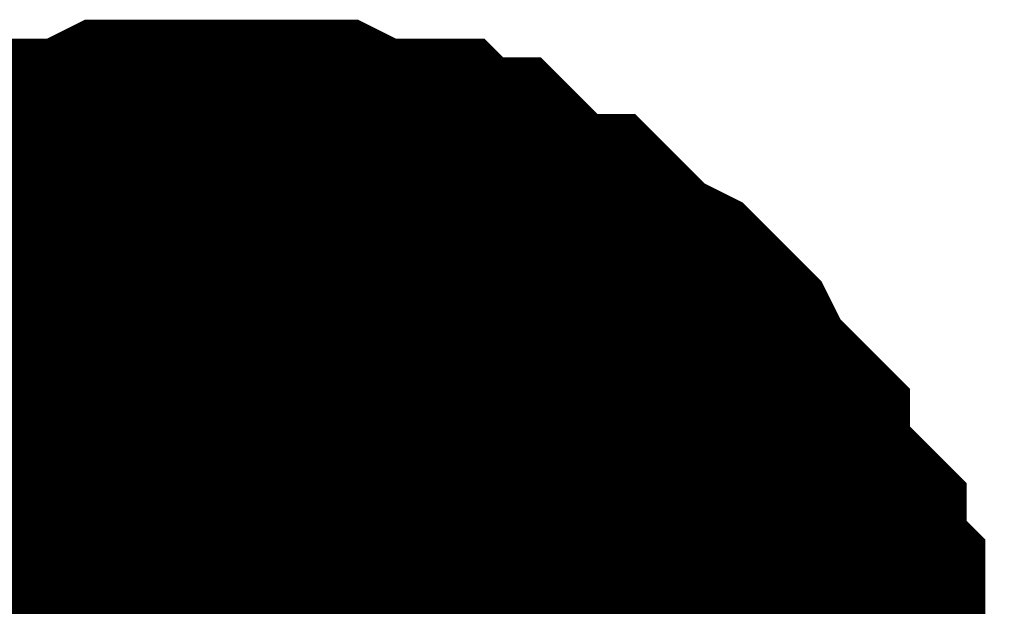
# Model space of a CAD drawing. Header units: inches. Extents: x 0 to 9.5, y -0.01 to 7.51.
# Tile 22 of 59: x 0.7954 to 0.8277, y 4.8062 to 4.8255. Entities that reach past the tile are written whole.
import ezdxf

# ---------------------------------------------------------------- set-up
doc = ezdxf.new("R2010")
doc.units = ezdxf.units.IN
doc.header["$MEASUREMENT"] = 0
doc.layers.add('Sheet', color=255, linetype='Continuous')

msp = doc.modelspace()

# ---------------------------------------------------------------- linework, layer by layer
at = {"layer": 'Sheet'}
for points in [[(0.788361, 4.814608, 0.0118, 0.0118, 0), (0.789601, 4.815228, 0.0118, 0.0118, 0), (0.790221, 4.815848, 0.0118, 0.0118, 0), (0.79084, 4.816468, 0.0118, 0.0118, 0), (0.79146, 4.816468, 0.0118, 0.0118, 0), (0.7927, 4.817088, 0.0118, 0.0118, 0), (0.793319, 4.817708, 0.0118, 0.0118, 0), (0.793939, 4.818328, 0.0118, 0.0118, 0), (0.795179, 4.818328, 0.0118, 0.0118, 0), (0.795799, 4.818948, 0.0118, 0.0118, 0), (0.797038, 4.818948, 0.0118, 0.0118, 0), (0.797658, 4.818948, 0.0118, 0.0118, 0), (0.798897, 4.819568, 0.0118, 0.0118, 0), (0.800137, 4.819568, 0.0118, 0.0118, 0), (0.800757, 4.819568, 0.0118, 0.0118, 0), (0.801996, 4.819568, 0.0118, 0.0118, 0)], [(0.788361, 4.814608, 0.0118, 0.0118, 0), (0.789601, 4.815228, 0.0118, 0.0118, 0), (0.790221, 4.815848, 0.0118, 0.0118, 0), (0.79084, 4.816468, 0.0118, 0.0118, 0), (0.79146, 4.816468, 0.0118, 0.0118, 0), (0.7927, 4.817088, 0.0118, 0.0118, 0), (0.793319, 4.817708, 0.0118, 0.0118, 0), (0.793939, 4.818328, 0.0118, 0.0118, 0), (0.795179, 4.818328, 0.0118, 0.0118, 0), (0.795799, 4.818948, 0.0118, 0.0118, 0), (0.797038, 4.818948, 0.0118, 0.0118, 0), (0.797658, 4.818948, 0.0118, 0.0118, 0), (0.798897, 4.819568, 0.0118, 0.0118, 0), (0.800137, 4.819568, 0.0118, 0.0118, 0), (0.800757, 4.819568, 0.0118, 0.0118, 0), (0.801996, 4.819568, 0.0118, 0.0118, 0)], [(0.788361, 4.814608, 0.0118, 0.0118, 0), (0.789601, 4.815228, 0.0118, 0.0118, 0), (0.790221, 4.815848, 0.0118, 0.0118, 0), (0.79084, 4.816468, 0.0118, 0.0118, 0), (0.79146, 4.816468, 0.0118, 0.0118, 0), (0.7927, 4.817088, 0.0118, 0.0118, 0), (0.793319, 4.817708, 0.0118, 0.0118, 0), (0.793939, 4.818328, 0.0118, 0.0118, 0), (0.795179, 4.818328, 0.0118, 0.0118, 0), (0.795799, 4.818948, 0.0118, 0.0118, 0), (0.797038, 4.818948, 0.0118, 0.0118, 0), (0.797658, 4.818948, 0.0118, 0.0118, 0), (0.798897, 4.819568, 0.0118, 0.0118, 0), (0.800137, 4.819568, 0.0118, 0.0118, 0), (0.800757, 4.819568, 0.0118, 0.0118, 0), (0.801996, 4.819568, 0.0118, 0.0118, 0)], [(0.788361, 4.814608, 0.0118, 0.0118, 0), (0.789601, 4.815228, 0.0118, 0.0118, 0), (0.790221, 4.815848, 0.0118, 0.0118, 0), (0.79084, 4.816468, 0.0118, 0.0118, 0), (0.79146, 4.816468, 0.0118, 0.0118, 0), (0.7927, 4.817088, 0.0118, 0.0118, 0), (0.793319, 4.817708, 0.0118, 0.0118, 0), (0.793939, 4.818328, 0.0118, 0.0118, 0), (0.795179, 4.818328, 0.0118, 0.0118, 0), (0.795799, 4.818948, 0.0118, 0.0118, 0), (0.797038, 4.818948, 0.0118, 0.0118, 0), (0.797658, 4.818948, 0.0118, 0.0118, 0), (0.798897, 4.819568, 0.0118, 0.0118, 0), (0.800137, 4.819568, 0.0118, 0.0118, 0), (0.800757, 4.819568, 0.0118, 0.0118, 0), (0.801996, 4.819568, 0.0118, 0.0118, 0)], [(0.788361, 4.814608, 0.0118, 0.0118, 0), (0.789601, 4.815228, 0.0118, 0.0118, 0), (0.790221, 4.815848, 0.0118, 0.0118, 0), (0.79084, 4.816468, 0.0118, 0.0118, 0), (0.79146, 4.816468, 0.0118, 0.0118, 0), (0.7927, 4.817088, 0.0118, 0.0118, 0), (0.793319, 4.817708, 0.0118, 0.0118, 0), (0.793939, 4.818328, 0.0118, 0.0118, 0), (0.795179, 4.818328, 0.0118, 0.0118, 0), (0.795799, 4.818948, 0.0118, 0.0118, 0), (0.797038, 4.818948, 0.0118, 0.0118, 0), (0.797658, 4.818948, 0.0118, 0.0118, 0), (0.798897, 4.819568, 0.0118, 0.0118, 0), (0.800137, 4.819568, 0.0118, 0.0118, 0), (0.800757, 4.819568, 0.0118, 0.0118, 0), (0.801996, 4.819568, 0.0118, 0.0118, 0)], [(0.788361, 4.814608, 0.0118, 0.0118, 0), (0.789601, 4.815228, 0.0118, 0.0118, 0), (0.790221, 4.815848, 0.0118, 0.0118, 0), (0.79084, 4.816468, 0.0118, 0.0118, 0), (0.79146, 4.816468, 0.0118, 0.0118, 0), (0.7927, 4.817088, 0.0118, 0.0118, 0), (0.793319, 4.817708, 0.0118, 0.0118, 0), (0.793939, 4.818328, 0.0118, 0.0118, 0), (0.795179, 4.818328, 0.0118, 0.0118, 0), (0.795799, 4.818948, 0.0118, 0.0118, 0), (0.797038, 4.818948, 0.0118, 0.0118, 0), (0.797658, 4.818948, 0.0118, 0.0118, 0), (0.798897, 4.819568, 0.0118, 0.0118, 0), (0.800137, 4.819568, 0.0118, 0.0118, 0), (0.800757, 4.819568, 0.0118, 0.0118, 0), (0.801996, 4.819568, 0.0118, 0.0118, 0)], [(0.788361, 4.814608, 0.0118, 0.0118, 0), (0.789601, 4.815228, 0.0118, 0.0118, 0), (0.790221, 4.815848, 0.0118, 0.0118, 0), (0.79084, 4.816468, 0.0118, 0.0118, 0), (0.79146, 4.816468, 0.0118, 0.0118, 0), (0.7927, 4.817088, 0.0118, 0.0118, 0), (0.793319, 4.817708, 0.0118, 0.0118, 0), (0.793939, 4.818328, 0.0118, 0.0118, 0), (0.795179, 4.818328, 0.0118, 0.0118, 0), (0.795799, 4.818948, 0.0118, 0.0118, 0), (0.797038, 4.818948, 0.0118, 0.0118, 0), (0.797658, 4.818948, 0.0118, 0.0118, 0), (0.798897, 4.819568, 0.0118, 0.0118, 0), (0.800137, 4.819568, 0.0118, 0.0118, 0), (0.800757, 4.819568, 0.0118, 0.0118, 0), (0.801996, 4.819568, 0.0118, 0.0118, 0)], [(0.801996, 4.819568, 0.0118, 0.0118, 0), (0.801996, 4.819568, 0.0118, 0.0118, 0)], [(0.801996, 4.819568, 0.0118, 0.0118, 0), (0.803236, 4.819568, 0.0118, 0.0118, 0), (0.803856, 4.819568, 0.0118, 0.0118, 0), (0.805095, 4.819568, 0.0118, 0.0118, 0), (0.806335, 4.818948, 0.0118, 0.0118, 0), (0.806955, 4.818948, 0.0118, 0.0118, 0), (0.808194, 4.818948, 0.0118, 0.0118, 0), (0.808814, 4.818328, 0.0118, 0.0118, 0), (0.810053, 4.818328, 0.0118, 0.0118, 0), (0.810673, 4.817708, 0.0118, 0.0118, 0), (0.811293, 4.817088, 0.0118, 0.0118, 0), (0.812533, 4.816468, 0.0118, 0.0118, 0), (0.813152, 4.816468, 0.0118, 0.0118, 0), (0.813772, 4.815848, 0.0118, 0.0118, 0), (0.814392, 4.815228, 0.0118, 0.0118, 0), (0.815632, 4.814608, 0.0118, 0.0118, 0), (0.816251, 4.813988, 0.0118, 0.0118, 0), (0.816871, 4.813368, 0.0118, 0.0118, 0), (0.817491, 4.812128, 0.0118, 0.0118, 0), (0.818111, 4.811508, 0.0118, 0.0118, 0), (0.81873, 4.810888, 0.0118, 0.0118, 0), (0.81873, 4.810268, 0.0118, 0.0118, 0), (0.81935, 4.809028, 0.0118, 0.0118, 0), (0.81997, 4.808408, 0.0118, 0.0118, 0), (0.82059, 4.807788, 0.0118, 0.0118, 0), (0.82059, 4.806548, 0.0118, 0.0118, 0), (0.82121, 4.805928, 0.0118, 0.0118, 0), (0.82121, 4.804688, 0.0118, 0.0118, 0), (0.82121, 4.804067, 0.0118, 0.0118, 0), (0.821829, 4.802827, 0.0118, 0.0118, 0), (0.821829, 4.801587, 0.0118, 0.0118, 0), (0.821829, 4.800967, 0.0118, 0.0118, 0), (0.821829, 4.799727, 0.0118, 0.0118, 0)], [(0.801996, 4.819568, 0.0118, 0.0118, 0), (0.801996, 4.819568, 0.0118, 0.0118, 0)], [(0.801996, 4.819568, 0.0118, 0.0118, 0), (0.803236, 4.819568, 0.0118, 0.0118, 0), (0.803856, 4.819568, 0.0118, 0.0118, 0), (0.805095, 4.819568, 0.0118, 0.0118, 0), (0.806335, 4.818948, 0.0118, 0.0118, 0), (0.806955, 4.818948, 0.0118, 0.0118, 0), (0.808194, 4.818948, 0.0118, 0.0118, 0), (0.808814, 4.818328, 0.0118, 0.0118, 0), (0.810053, 4.818328, 0.0118, 0.0118, 0), (0.810673, 4.817708, 0.0118, 0.0118, 0), (0.811293, 4.817088, 0.0118, 0.0118, 0), (0.812533, 4.816468, 0.0118, 0.0118, 0), (0.813152, 4.816468, 0.0118, 0.0118, 0), (0.813772, 4.815848, 0.0118, 0.0118, 0), (0.814392, 4.815228, 0.0118, 0.0118, 0), (0.815632, 4.814608, 0.0118, 0.0118, 0), (0.816251, 4.813988, 0.0118, 0.0118, 0), (0.816871, 4.813368, 0.0118, 0.0118, 0), (0.817491, 4.812128, 0.0118, 0.0118, 0), (0.818111, 4.811508, 0.0118, 0.0118, 0), (0.81873, 4.810888, 0.0118, 0.0118, 0), (0.81873, 4.810268, 0.0118, 0.0118, 0), (0.81935, 4.809028, 0.0118, 0.0118, 0), (0.81997, 4.808408, 0.0118, 0.0118, 0), (0.82059, 4.807788, 0.0118, 0.0118, 0), (0.82059, 4.806548, 0.0118, 0.0118, 0), (0.82121, 4.805928, 0.0118, 0.0118, 0), (0.82121, 4.804688, 0.0118, 0.0118, 0), (0.82121, 4.804067, 0.0118, 0.0118, 0), (0.821829, 4.802827, 0.0118, 0.0118, 0), (0.821829, 4.801587, 0.0118, 0.0118, 0), (0.821829, 4.800967, 0.0118, 0.0118, 0), (0.821829, 4.799727, 0.0118, 0.0118, 0)], [(0.801996, 4.819568, 0.0118, 0.0118, 0), (0.801996, 4.819568, 0.0118, 0.0118, 0)], [(0.801996, 4.819568, 0.0118, 0.0118, 0), (0.803236, 4.819568, 0.0118, 0.0118, 0), (0.803856, 4.819568, 0.0118, 0.0118, 0), (0.805095, 4.819568, 0.0118, 0.0118, 0), (0.806335, 4.818948, 0.0118, 0.0118, 0), (0.806955, 4.818948, 0.0118, 0.0118, 0), (0.808194, 4.818948, 0.0118, 0.0118, 0), (0.808814, 4.818328, 0.0118, 0.0118, 0), (0.810053, 4.818328, 0.0118, 0.0118, 0), (0.810673, 4.817708, 0.0118, 0.0118, 0), (0.811293, 4.817088, 0.0118, 0.0118, 0), (0.812533, 4.816468, 0.0118, 0.0118, 0), (0.813152, 4.816468, 0.0118, 0.0118, 0), (0.813772, 4.815848, 0.0118, 0.0118, 0), (0.814392, 4.815228, 0.0118, 0.0118, 0), (0.815632, 4.814608, 0.0118, 0.0118, 0), (0.816251, 4.813988, 0.0118, 0.0118, 0), (0.816871, 4.813368, 0.0118, 0.0118, 0), (0.817491, 4.812128, 0.0118, 0.0118, 0), (0.818111, 4.811508, 0.0118, 0.0118, 0), (0.81873, 4.810888, 0.0118, 0.0118, 0), (0.81873, 4.810268, 0.0118, 0.0118, 0), (0.81935, 4.809028, 0.0118, 0.0118, 0), (0.81997, 4.808408, 0.0118, 0.0118, 0), (0.82059, 4.807788, 0.0118, 0.0118, 0), (0.82059, 4.806548, 0.0118, 0.0118, 0), (0.82121, 4.805928, 0.0118, 0.0118, 0), (0.82121, 4.804688, 0.0118, 0.0118, 0), (0.82121, 4.804067, 0.0118, 0.0118, 0), (0.821829, 4.802827, 0.0118, 0.0118, 0), (0.821829, 4.801587, 0.0118, 0.0118, 0), (0.821829, 4.800967, 0.0118, 0.0118, 0), (0.821829, 4.799727, 0.0118, 0.0118, 0)], [(0.801996, 4.819568, 0.0118, 0.0118, 0), (0.801996, 4.819568, 0.0118, 0.0118, 0)], [(0.801996, 4.819568, 0.0118, 0.0118, 0), (0.803236, 4.819568, 0.0118, 0.0118, 0), (0.803856, 4.819568, 0.0118, 0.0118, 0), (0.805095, 4.819568, 0.0118, 0.0118, 0), (0.806335, 4.818948, 0.0118, 0.0118, 0), (0.806955, 4.818948, 0.0118, 0.0118, 0), (0.808194, 4.818948, 0.0118, 0.0118, 0), (0.808814, 4.818328, 0.0118, 0.0118, 0), (0.810053, 4.818328, 0.0118, 0.0118, 0), (0.810673, 4.817708, 0.0118, 0.0118, 0), (0.811293, 4.817088, 0.0118, 0.0118, 0), (0.812533, 4.816468, 0.0118, 0.0118, 0), (0.813152, 4.816468, 0.0118, 0.0118, 0), (0.813772, 4.815848, 0.0118, 0.0118, 0), (0.814392, 4.815228, 0.0118, 0.0118, 0), (0.815632, 4.814608, 0.0118, 0.0118, 0), (0.816251, 4.813988, 0.0118, 0.0118, 0), (0.816871, 4.813368, 0.0118, 0.0118, 0), (0.817491, 4.812128, 0.0118, 0.0118, 0), (0.818111, 4.811508, 0.0118, 0.0118, 0), (0.81873, 4.810888, 0.0118, 0.0118, 0), (0.81873, 4.810268, 0.0118, 0.0118, 0), (0.81935, 4.809028, 0.0118, 0.0118, 0), (0.81997, 4.808408, 0.0118, 0.0118, 0), (0.82059, 4.807788, 0.0118, 0.0118, 0), (0.82059, 4.806548, 0.0118, 0.0118, 0), (0.82121, 4.805928, 0.0118, 0.0118, 0), (0.82121, 4.804688, 0.0118, 0.0118, 0), (0.82121, 4.804067, 0.0118, 0.0118, 0), (0.821829, 4.802827, 0.0118, 0.0118, 0), (0.821829, 4.801587, 0.0118, 0.0118, 0), (0.821829, 4.800967, 0.0118, 0.0118, 0), (0.821829, 4.799727, 0.0118, 0.0118, 0)], [(0.801996, 4.819568, 0.0118, 0.0118, 0), (0.801996, 4.819568, 0.0118, 0.0118, 0)], [(0.801996, 4.819568, 0.0118, 0.0118, 0), (0.803236, 4.819568, 0.0118, 0.0118, 0), (0.803856, 4.819568, 0.0118, 0.0118, 0), (0.805095, 4.819568, 0.0118, 0.0118, 0), (0.806335, 4.818948, 0.0118, 0.0118, 0), (0.806955, 4.818948, 0.0118, 0.0118, 0), (0.808194, 4.818948, 0.0118, 0.0118, 0), (0.808814, 4.818328, 0.0118, 0.0118, 0), (0.810053, 4.818328, 0.0118, 0.0118, 0), (0.810673, 4.817708, 0.0118, 0.0118, 0), (0.811293, 4.817088, 0.0118, 0.0118, 0), (0.812533, 4.816468, 0.0118, 0.0118, 0), (0.813152, 4.816468, 0.0118, 0.0118, 0), (0.813772, 4.815848, 0.0118, 0.0118, 0), (0.814392, 4.815228, 0.0118, 0.0118, 0), (0.815632, 4.814608, 0.0118, 0.0118, 0), (0.816251, 4.813988, 0.0118, 0.0118, 0), (0.816871, 4.813368, 0.0118, 0.0118, 0), (0.817491, 4.812128, 0.0118, 0.0118, 0), (0.818111, 4.811508, 0.0118, 0.0118, 0), (0.81873, 4.810888, 0.0118, 0.0118, 0), (0.81873, 4.810268, 0.0118, 0.0118, 0), (0.81935, 4.809028, 0.0118, 0.0118, 0), (0.81997, 4.808408, 0.0118, 0.0118, 0), (0.82059, 4.807788, 0.0118, 0.0118, 0), (0.82059, 4.806548, 0.0118, 0.0118, 0), (0.82121, 4.805928, 0.0118, 0.0118, 0), (0.82121, 4.804688, 0.0118, 0.0118, 0), (0.82121, 4.804067, 0.0118, 0.0118, 0), (0.821829, 4.802827, 0.0118, 0.0118, 0), (0.821829, 4.801587, 0.0118, 0.0118, 0), (0.821829, 4.800967, 0.0118, 0.0118, 0), (0.821829, 4.799727, 0.0118, 0.0118, 0)], [(0.801996, 4.819568, 0.0118, 0.0118, 0), (0.801996, 4.819568, 0.0118, 0.0118, 0)], [(0.801996, 4.819568, 0.0118, 0.0118, 0), (0.803236, 4.819568, 0.0118, 0.0118, 0), (0.803856, 4.819568, 0.0118, 0.0118, 0), (0.805095, 4.819568, 0.0118, 0.0118, 0), (0.806335, 4.818948, 0.0118, 0.0118, 0), (0.806955, 4.818948, 0.0118, 0.0118, 0), (0.808194, 4.818948, 0.0118, 0.0118, 0), (0.808814, 4.818328, 0.0118, 0.0118, 0), (0.810053, 4.818328, 0.0118, 0.0118, 0), (0.810673, 4.817708, 0.0118, 0.0118, 0), (0.811293, 4.817088, 0.0118, 0.0118, 0), (0.812533, 4.816468, 0.0118, 0.0118, 0), (0.813152, 4.816468, 0.0118, 0.0118, 0), (0.813772, 4.815848, 0.0118, 0.0118, 0), (0.814392, 4.815228, 0.0118, 0.0118, 0), (0.815632, 4.814608, 0.0118, 0.0118, 0), (0.816251, 4.813988, 0.0118, 0.0118, 0), (0.816871, 4.813368, 0.0118, 0.0118, 0), (0.817491, 4.812128, 0.0118, 0.0118, 0), (0.818111, 4.811508, 0.0118, 0.0118, 0), (0.81873, 4.810888, 0.0118, 0.0118, 0), (0.81873, 4.810268, 0.0118, 0.0118, 0), (0.81935, 4.809028, 0.0118, 0.0118, 0), (0.81997, 4.808408, 0.0118, 0.0118, 0), (0.82059, 4.807788, 0.0118, 0.0118, 0), (0.82059, 4.806548, 0.0118, 0.0118, 0), (0.82121, 4.805928, 0.0118, 0.0118, 0), (0.82121, 4.804688, 0.0118, 0.0118, 0), (0.82121, 4.804067, 0.0118, 0.0118, 0), (0.821829, 4.802827, 0.0118, 0.0118, 0), (0.821829, 4.801587, 0.0118, 0.0118, 0), (0.821829, 4.800967, 0.0118, 0.0118, 0), (0.821829, 4.799727, 0.0118, 0.0118, 0)], [(0.801996, 4.819568, 0.0118, 0.0118, 0), (0.801996, 4.819568, 0.0118, 0.0118, 0)], [(0.801996, 4.819568, 0.0118, 0.0118, 0), (0.803236, 4.819568, 0.0118, 0.0118, 0), (0.803856, 4.819568, 0.0118, 0.0118, 0), (0.805095, 4.819568, 0.0118, 0.0118, 0), (0.806335, 4.818948, 0.0118, 0.0118, 0), (0.806955, 4.818948, 0.0118, 0.0118, 0), (0.808194, 4.818948, 0.0118, 0.0118, 0), (0.808814, 4.818328, 0.0118, 0.0118, 0), (0.810053, 4.818328, 0.0118, 0.0118, 0), (0.810673, 4.817708, 0.0118, 0.0118, 0), (0.811293, 4.817088, 0.0118, 0.0118, 0), (0.812533, 4.816468, 0.0118, 0.0118, 0), (0.813152, 4.816468, 0.0118, 0.0118, 0), (0.813772, 4.815848, 0.0118, 0.0118, 0), (0.814392, 4.815228, 0.0118, 0.0118, 0), (0.815632, 4.814608, 0.0118, 0.0118, 0), (0.816251, 4.813988, 0.0118, 0.0118, 0), (0.816871, 4.813368, 0.0118, 0.0118, 0), (0.817491, 4.812128, 0.0118, 0.0118, 0), (0.818111, 4.811508, 0.0118, 0.0118, 0), (0.81873, 4.810888, 0.0118, 0.0118, 0), (0.81873, 4.810268, 0.0118, 0.0118, 0), (0.81935, 4.809028, 0.0118, 0.0118, 0), (0.81997, 4.808408, 0.0118, 0.0118, 0), (0.82059, 4.807788, 0.0118, 0.0118, 0), (0.82059, 4.806548, 0.0118, 0.0118, 0), (0.82121, 4.805928, 0.0118, 0.0118, 0), (0.82121, 4.804688, 0.0118, 0.0118, 0), (0.82121, 4.804067, 0.0118, 0.0118, 0), (0.821829, 4.802827, 0.0118, 0.0118, 0), (0.821829, 4.801587, 0.0118, 0.0118, 0), (0.821829, 4.800967, 0.0118, 0.0118, 0), (0.821829, 4.799727, 0.0118, 0.0118, 0)], [(0.793319, 4.817708, 0.0039, 0.0039, 0), (0.793939, 4.818328, 0.0039, 0.0039, 0), (0.795179, 4.818328, 0.0039, 0.0039, 0), (0.795799, 4.818948, 0.0039, 0.0039, 0), (0.797038, 4.818948, 0.0039, 0.0039, 0), (0.797658, 4.818948, 0.0039, 0.0039, 0), (0.798897, 4.819568, 0.0039, 0.0039, 0), (0.800137, 4.819568, 0.0039, 0.0039, 0), (0.800757, 4.819568, 0.0039, 0.0039, 0), (0.801996, 4.819568, 0.0039, 0.0039, 0)], [(0.793319, 4.817708, 0.0039, 0.0039, 0), (0.793939, 4.818328, 0.0039, 0.0039, 0), (0.795179, 4.818328, 0.0039, 0.0039, 0), (0.795799, 4.818948, 0.0039, 0.0039, 0), (0.797038, 4.818948, 0.0039, 0.0039, 0), (0.797658, 4.818948, 0.0039, 0.0039, 0), (0.798897, 4.819568, 0.0039, 0.0039, 0), (0.800137, 4.819568, 0.0039, 0.0039, 0), (0.800757, 4.819568, 0.0039, 0.0039, 0), (0.801996, 4.819568, 0.0039, 0.0039, 0)], [(0.793319, 4.817708, 0.0039, 0.0039, 0), (0.793939, 4.818328, 0.0039, 0.0039, 0), (0.795179, 4.818328, 0.0039, 0.0039, 0), (0.795799, 4.818948, 0.0039, 0.0039, 0), (0.797038, 4.818948, 0.0039, 0.0039, 0), (0.797658, 4.818948, 0.0039, 0.0039, 0), (0.798897, 4.819568, 0.0039, 0.0039, 0), (0.800137, 4.819568, 0.0039, 0.0039, 0), (0.800757, 4.819568, 0.0039, 0.0039, 0), (0.801996, 4.819568, 0.0039, 0.0039, 0)], [(0.793319, 4.817708, 0.0039, 0.0039, 0), (0.793939, 4.818328, 0.0039, 0.0039, 0), (0.795179, 4.818328, 0.0039, 0.0039, 0), (0.795799, 4.818948, 0.0039, 0.0039, 0), (0.797038, 4.818948, 0.0039, 0.0039, 0), (0.797658, 4.818948, 0.0039, 0.0039, 0), (0.798897, 4.819568, 0.0039, 0.0039, 0), (0.800137, 4.819568, 0.0039, 0.0039, 0), (0.800757, 4.819568, 0.0039, 0.0039, 0), (0.801996, 4.819568, 0.0039, 0.0039, 0)], [(0.793319, 4.817708, 0.0039, 0.0039, 0), (0.793939, 4.818328, 0.0039, 0.0039, 0), (0.795179, 4.818328, 0.0039, 0.0039, 0), (0.795799, 4.818948, 0.0039, 0.0039, 0), (0.797038, 4.818948, 0.0039, 0.0039, 0), (0.797658, 4.818948, 0.0039, 0.0039, 0), (0.798897, 4.819568, 0.0039, 0.0039, 0), (0.800137, 4.819568, 0.0039, 0.0039, 0), (0.800757, 4.819568, 0.0039, 0.0039, 0), (0.801996, 4.819568, 0.0039, 0.0039, 0)], [(0.793319, 4.817708, 0.0039, 0.0039, 0), (0.793939, 4.818328, 0.0039, 0.0039, 0), (0.795179, 4.818328, 0.0039, 0.0039, 0), (0.795799, 4.818948, 0.0039, 0.0039, 0), (0.797038, 4.818948, 0.0039, 0.0039, 0), (0.797658, 4.818948, 0.0039, 0.0039, 0), (0.798897, 4.819568, 0.0039, 0.0039, 0), (0.800137, 4.819568, 0.0039, 0.0039, 0), (0.800757, 4.819568, 0.0039, 0.0039, 0), (0.801996, 4.819568, 0.0039, 0.0039, 0)], [(0.793319, 4.817708, 0.0039, 0.0039, 0), (0.793939, 4.818328, 0.0039, 0.0039, 0), (0.795179, 4.818328, 0.0039, 0.0039, 0), (0.795799, 4.818948, 0.0039, 0.0039, 0), (0.797038, 4.818948, 0.0039, 0.0039, 0), (0.797658, 4.818948, 0.0039, 0.0039, 0), (0.798897, 4.819568, 0.0039, 0.0039, 0), (0.800137, 4.819568, 0.0039, 0.0039, 0), (0.800757, 4.819568, 0.0039, 0.0039, 0), (0.801996, 4.819568, 0.0039, 0.0039, 0)], [(0.801996, 4.819568, 0.0039, 0.0039, 0), (0.801996, 4.819568, 0.0039, 0.0039, 0)], [(0.801996, 4.819568, 0.0039, 0.0039, 0), (0.803236, 4.819568, 0.0039, 0.0039, 0), (0.803856, 4.819568, 0.0039, 0.0039, 0), (0.805095, 4.819568, 0.0039, 0.0039, 0), (0.806335, 4.818948, 0.0039, 0.0039, 0), (0.806955, 4.818948, 0.0039, 0.0039, 0), (0.808194, 4.818948, 0.0039, 0.0039, 0), (0.808814, 4.818328, 0.0039, 0.0039, 0), (0.810053, 4.818328, 0.0039, 0.0039, 0), (0.810673, 4.817708, 0.0039, 0.0039, 0), (0.811293, 4.817088, 0.0039, 0.0039, 0), (0.812533, 4.816468, 0.0039, 0.0039, 0), (0.813152, 4.816468, 0.0039, 0.0039, 0), (0.813772, 4.815848, 0.0039, 0.0039, 0), (0.814392, 4.815228, 0.0039, 0.0039, 0), (0.815632, 4.814608, 0.0039, 0.0039, 0), (0.816251, 4.813988, 0.0039, 0.0039, 0), (0.816871, 4.813368, 0.0039, 0.0039, 0), (0.817491, 4.812128, 0.0039, 0.0039, 0), (0.818111, 4.811508, 0.0039, 0.0039, 0), (0.81873, 4.810888, 0.0039, 0.0039, 0), (0.81873, 4.810268, 0.0039, 0.0039, 0), (0.81935, 4.809028, 0.0039, 0.0039, 0), (0.81997, 4.808408, 0.0039, 0.0039, 0), (0.82059, 4.807788, 0.0039, 0.0039, 0), (0.82059, 4.806548, 0.0039, 0.0039, 0), (0.82121, 4.805928, 0.0039, 0.0039, 0), (0.82121, 4.804688, 0.0039, 0.0039, 0), (0.82121, 4.804067, 0.0039, 0.0039, 0)], [(0.801996, 4.819568, 0.0039, 0.0039, 0), (0.801996, 4.819568, 0.0039, 0.0039, 0)], [(0.801996, 4.819568, 0.0039, 0.0039, 0), (0.803236, 4.819568, 0.0039, 0.0039, 0), (0.803856, 4.819568, 0.0039, 0.0039, 0), (0.805095, 4.819568, 0.0039, 0.0039, 0), (0.806335, 4.818948, 0.0039, 0.0039, 0), (0.806955, 4.818948, 0.0039, 0.0039, 0), (0.808194, 4.818948, 0.0039, 0.0039, 0), (0.808814, 4.818328, 0.0039, 0.0039, 0), (0.810053, 4.818328, 0.0039, 0.0039, 0), (0.810673, 4.817708, 0.0039, 0.0039, 0), (0.811293, 4.817088, 0.0039, 0.0039, 0), (0.812533, 4.816468, 0.0039, 0.0039, 0), (0.813152, 4.816468, 0.0039, 0.0039, 0), (0.813772, 4.815848, 0.0039, 0.0039, 0), (0.814392, 4.815228, 0.0039, 0.0039, 0), (0.815632, 4.814608, 0.0039, 0.0039, 0), (0.816251, 4.813988, 0.0039, 0.0039, 0), (0.816871, 4.813368, 0.0039, 0.0039, 0), (0.817491, 4.812128, 0.0039, 0.0039, 0), (0.818111, 4.811508, 0.0039, 0.0039, 0), (0.81873, 4.810888, 0.0039, 0.0039, 0), (0.81873, 4.810268, 0.0039, 0.0039, 0), (0.81935, 4.809028, 0.0039, 0.0039, 0), (0.81997, 4.808408, 0.0039, 0.0039, 0), (0.82059, 4.807788, 0.0039, 0.0039, 0), (0.82059, 4.806548, 0.0039, 0.0039, 0), (0.82121, 4.805928, 0.0039, 0.0039, 0), (0.82121, 4.804688, 0.0039, 0.0039, 0), (0.82121, 4.804067, 0.0039, 0.0039, 0)], [(0.801996, 4.819568, 0.0039, 0.0039, 0), (0.801996, 4.819568, 0.0039, 0.0039, 0)], [(0.801996, 4.819568, 0.0039, 0.0039, 0), (0.803236, 4.819568, 0.0039, 0.0039, 0), (0.803856, 4.819568, 0.0039, 0.0039, 0), (0.805095, 4.819568, 0.0039, 0.0039, 0), (0.806335, 4.818948, 0.0039, 0.0039, 0), (0.806955, 4.818948, 0.0039, 0.0039, 0), (0.808194, 4.818948, 0.0039, 0.0039, 0), (0.808814, 4.818328, 0.0039, 0.0039, 0), (0.810053, 4.818328, 0.0039, 0.0039, 0), (0.810673, 4.817708, 0.0039, 0.0039, 0), (0.811293, 4.817088, 0.0039, 0.0039, 0), (0.812533, 4.816468, 0.0039, 0.0039, 0), (0.813152, 4.816468, 0.0039, 0.0039, 0), (0.813772, 4.815848, 0.0039, 0.0039, 0), (0.814392, 4.815228, 0.0039, 0.0039, 0), (0.815632, 4.814608, 0.0039, 0.0039, 0), (0.816251, 4.813988, 0.0039, 0.0039, 0), (0.816871, 4.813368, 0.0039, 0.0039, 0), (0.817491, 4.812128, 0.0039, 0.0039, 0), (0.818111, 4.811508, 0.0039, 0.0039, 0), (0.81873, 4.810888, 0.0039, 0.0039, 0), (0.81873, 4.810268, 0.0039, 0.0039, 0), (0.81935, 4.809028, 0.0039, 0.0039, 0), (0.81997, 4.808408, 0.0039, 0.0039, 0), (0.82059, 4.807788, 0.0039, 0.0039, 0), (0.82059, 4.806548, 0.0039, 0.0039, 0), (0.82121, 4.805928, 0.0039, 0.0039, 0), (0.82121, 4.804688, 0.0039, 0.0039, 0), (0.82121, 4.804067, 0.0039, 0.0039, 0)], [(0.801996, 4.819568, 0.0039, 0.0039, 0), (0.801996, 4.819568, 0.0039, 0.0039, 0)], [(0.801996, 4.819568, 0.0039, 0.0039, 0), (0.803236, 4.819568, 0.0039, 0.0039, 0), (0.803856, 4.819568, 0.0039, 0.0039, 0), (0.805095, 4.819568, 0.0039, 0.0039, 0), (0.806335, 4.818948, 0.0039, 0.0039, 0), (0.806955, 4.818948, 0.0039, 0.0039, 0), (0.808194, 4.818948, 0.0039, 0.0039, 0), (0.808814, 4.818328, 0.0039, 0.0039, 0), (0.810053, 4.818328, 0.0039, 0.0039, 0), (0.810673, 4.817708, 0.0039, 0.0039, 0), (0.811293, 4.817088, 0.0039, 0.0039, 0), (0.812533, 4.816468, 0.0039, 0.0039, 0), (0.813152, 4.816468, 0.0039, 0.0039, 0), (0.813772, 4.815848, 0.0039, 0.0039, 0), (0.814392, 4.815228, 0.0039, 0.0039, 0), (0.815632, 4.814608, 0.0039, 0.0039, 0), (0.816251, 4.813988, 0.0039, 0.0039, 0), (0.816871, 4.813368, 0.0039, 0.0039, 0), (0.817491, 4.812128, 0.0039, 0.0039, 0), (0.818111, 4.811508, 0.0039, 0.0039, 0), (0.81873, 4.810888, 0.0039, 0.0039, 0), (0.81873, 4.810268, 0.0039, 0.0039, 0), (0.81935, 4.809028, 0.0039, 0.0039, 0), (0.81997, 4.808408, 0.0039, 0.0039, 0), (0.82059, 4.807788, 0.0039, 0.0039, 0), (0.82059, 4.806548, 0.0039, 0.0039, 0), (0.82121, 4.805928, 0.0039, 0.0039, 0), (0.82121, 4.804688, 0.0039, 0.0039, 0), (0.82121, 4.804067, 0.0039, 0.0039, 0)], [(0.801996, 4.819568, 0.0039, 0.0039, 0), (0.801996, 4.819568, 0.0039, 0.0039, 0)], [(0.801996, 4.819568, 0.0039, 0.0039, 0), (0.803236, 4.819568, 0.0039, 0.0039, 0), (0.803856, 4.819568, 0.0039, 0.0039, 0), (0.805095, 4.819568, 0.0039, 0.0039, 0), (0.806335, 4.818948, 0.0039, 0.0039, 0), (0.806955, 4.818948, 0.0039, 0.0039, 0), (0.808194, 4.818948, 0.0039, 0.0039, 0), (0.808814, 4.818328, 0.0039, 0.0039, 0), (0.810053, 4.818328, 0.0039, 0.0039, 0), (0.810673, 4.817708, 0.0039, 0.0039, 0), (0.811293, 4.817088, 0.0039, 0.0039, 0), (0.812533, 4.816468, 0.0039, 0.0039, 0), (0.813152, 4.816468, 0.0039, 0.0039, 0), (0.813772, 4.815848, 0.0039, 0.0039, 0), (0.814392, 4.815228, 0.0039, 0.0039, 0), (0.815632, 4.814608, 0.0039, 0.0039, 0), (0.816251, 4.813988, 0.0039, 0.0039, 0), (0.816871, 4.813368, 0.0039, 0.0039, 0), (0.817491, 4.812128, 0.0039, 0.0039, 0), (0.818111, 4.811508, 0.0039, 0.0039, 0), (0.81873, 4.810888, 0.0039, 0.0039, 0), (0.81873, 4.810268, 0.0039, 0.0039, 0), (0.81935, 4.809028, 0.0039, 0.0039, 0), (0.81997, 4.808408, 0.0039, 0.0039, 0), (0.82059, 4.807788, 0.0039, 0.0039, 0), (0.82059, 4.806548, 0.0039, 0.0039, 0), (0.82121, 4.805928, 0.0039, 0.0039, 0), (0.82121, 4.804688, 0.0039, 0.0039, 0), (0.82121, 4.804067, 0.0039, 0.0039, 0)], [(0.801996, 4.819568, 0.0039, 0.0039, 0), (0.801996, 4.819568, 0.0039, 0.0039, 0)], [(0.801996, 4.819568, 0.0039, 0.0039, 0), (0.803236, 4.819568, 0.0039, 0.0039, 0), (0.803856, 4.819568, 0.0039, 0.0039, 0), (0.805095, 4.819568, 0.0039, 0.0039, 0), (0.806335, 4.818948, 0.0039, 0.0039, 0), (0.806955, 4.818948, 0.0039, 0.0039, 0), (0.808194, 4.818948, 0.0039, 0.0039, 0), (0.808814, 4.818328, 0.0039, 0.0039, 0), (0.810053, 4.818328, 0.0039, 0.0039, 0), (0.810673, 4.817708, 0.0039, 0.0039, 0), (0.811293, 4.817088, 0.0039, 0.0039, 0), (0.812533, 4.816468, 0.0039, 0.0039, 0), (0.813152, 4.816468, 0.0039, 0.0039, 0), (0.813772, 4.815848, 0.0039, 0.0039, 0), (0.814392, 4.815228, 0.0039, 0.0039, 0), (0.815632, 4.814608, 0.0039, 0.0039, 0), (0.816251, 4.813988, 0.0039, 0.0039, 0), (0.816871, 4.813368, 0.0039, 0.0039, 0), (0.817491, 4.812128, 0.0039, 0.0039, 0), (0.818111, 4.811508, 0.0039, 0.0039, 0), (0.81873, 4.810888, 0.0039, 0.0039, 0), (0.81873, 4.810268, 0.0039, 0.0039, 0), (0.81935, 4.809028, 0.0039, 0.0039, 0), (0.81997, 4.808408, 0.0039, 0.0039, 0), (0.82059, 4.807788, 0.0039, 0.0039, 0), (0.82059, 4.806548, 0.0039, 0.0039, 0), (0.82121, 4.805928, 0.0039, 0.0039, 0), (0.82121, 4.804688, 0.0039, 0.0039, 0), (0.82121, 4.804067, 0.0039, 0.0039, 0)], [(0.801996, 4.819568, 0.0039, 0.0039, 0), (0.801996, 4.819568, 0.0039, 0.0039, 0)], [(0.801996, 4.819568, 0.0039, 0.0039, 0), (0.803236, 4.819568, 0.0039, 0.0039, 0), (0.803856, 4.819568, 0.0039, 0.0039, 0), (0.805095, 4.819568, 0.0039, 0.0039, 0), (0.806335, 4.818948, 0.0039, 0.0039, 0), (0.806955, 4.818948, 0.0039, 0.0039, 0), (0.808194, 4.818948, 0.0039, 0.0039, 0), (0.808814, 4.818328, 0.0039, 0.0039, 0), (0.810053, 4.818328, 0.0039, 0.0039, 0), (0.810673, 4.817708, 0.0039, 0.0039, 0), (0.811293, 4.817088, 0.0039, 0.0039, 0), (0.812533, 4.816468, 0.0039, 0.0039, 0), (0.813152, 4.816468, 0.0039, 0.0039, 0), (0.813772, 4.815848, 0.0039, 0.0039, 0), (0.814392, 4.815228, 0.0039, 0.0039, 0), (0.815632, 4.814608, 0.0039, 0.0039, 0), (0.816251, 4.813988, 0.0039, 0.0039, 0), (0.816871, 4.813368, 0.0039, 0.0039, 0), (0.817491, 4.812128, 0.0039, 0.0039, 0), (0.818111, 4.811508, 0.0039, 0.0039, 0), (0.81873, 4.810888, 0.0039, 0.0039, 0), (0.81873, 4.810268, 0.0039, 0.0039, 0), (0.81935, 4.809028, 0.0039, 0.0039, 0), (0.81997, 4.808408, 0.0039, 0.0039, 0), (0.82059, 4.807788, 0.0039, 0.0039, 0), (0.82059, 4.806548, 0.0039, 0.0039, 0), (0.82121, 4.805928, 0.0039, 0.0039, 0), (0.82121, 4.804688, 0.0039, 0.0039, 0), (0.82121, 4.804067, 0.0039, 0.0039, 0)]]:
    msp.add_lwpolyline(points, format="xyseb", dxfattribs=at)
msp.add_lwpolyline([(0.79, 4.8, 0.02, 0.02, 1), (0.81, 4.8, 0.02, 0.02, 1)], format="xyseb", close=True, dxfattribs=at)

doc.saveas('drawing.dxf')
